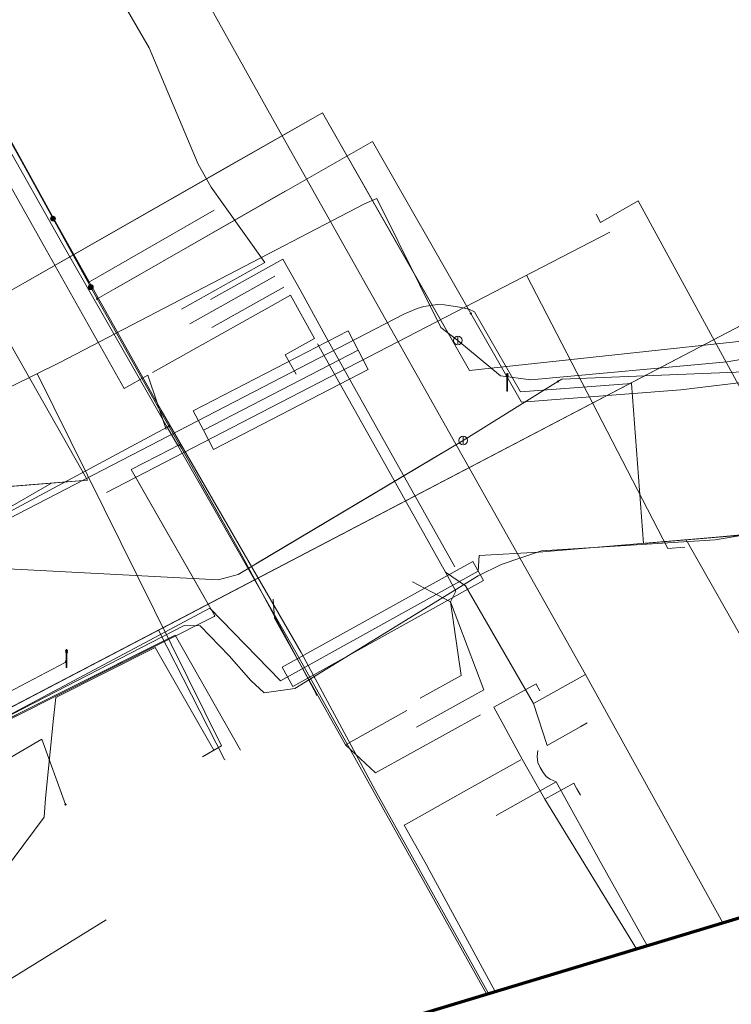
# Model space of a CAD drawing. Header units: metres. Extents: x 154975 to 155642, y 461260 to 461877.
# Tile 85 of 95: x 155551 to 155584, y 461385 to 461430. Entities that reach past the tile are written whole.
import ezdxf
from ezdxf.lldxf.tags import DXFTag

# ---------------------------------------------------------------- set-up
doc = ezdxf.new("R2010")
doc.units = ezdxf.units.M
for name, color, linetype, lineweight, true_color in [('B-WE-KL-DATA-G', 3, 'KL-DATA-SO', 18, 0x00ff00), ('B-WE-KL-DATA_DUCT-G', 3, 'Continuous', 18, 0x00ff00), ('B-WE-KL-DATA_HULPSTUK-S', 3, 'Continuous', 18, 0x00ff00), ('B-WE-KL-DATA_KABELBED-G', 3, 'Continuous', 18, 0x00ff00), ('B-WE-KL-DATA_MANTELBUIS-G', 3, 'Continuous', 18, 0x00ff00), ('B-WE-KL-ET_LS-G', 1, 'KL-LS-SO', 18, 0xff0000), ('B-WE-KL-ET_LS-S', 1, 'Continuous', 18, 0xff0000), ('B-WE-KL-ET_LS_KABELBED-G', 1, 'Continuous', 18, 0xff0000), ('B-WE-KL-ET_LS_MANTELBUIS-G', 1, 'Continuous', 18, 0xff0000), ('B-WE-KL-ET_MS-G', 1, 'KL-MS-SO', 18, 0xff0000), ('B-WE-KL-ET_MS_MANTELBUIS-G', 1, 'Continuous', 18, 0xff0000), ('B-WE-KL-GAS_LD-G', 30, 'KL-GAS_LD-SO', 18, 0xff7f00), ('B-WE-KL-GAS_LD_HULPSTUK-S', 30, 'Continuous', 18, 0xff7f00), ('B-WE-KL-GAS_LD_MANTELBUIS-G', 30, 'Continuous', 18, 0xff7f00), ('B-WE-KL-WATER-G', 5, 'KL-WATER-SO', 18, 0x0000ff), ('B-WE-KL-WATER_HULPSTUK-S', 5, 'Continuous', 18, 0x0000ff), ('B-WE-KL-WATER_MANTELBUIS-G', 5, 'Continuous', 18, 0x0000ff)]:
    doc.layers.add(name, color=color, linetype=linetype, lineweight=lineweight, true_color=true_color)
doc.layers.add('B-WE-OG-INFO-G', color=7, linetype='Continuous', lineweight=18)
doc.layers.add('B-WE-OG-INFO_ORIENTATIEPOLYGOON-GV', color=7, linetype='Continuous', lineweight=70)
doc.styles.add('NLCS-ISO', font='NLCS-ISO.ttf')
tags = doc.linetypes.add('KL-DATA-SO', pattern='A,4,-1,[101,NLCS.SHX,S=0.5,R=0,X=0,Y=0],-1,4,-1,["D",Standard,S=1,R=0,X=-0.25,Y=-0.5],-1.5', length=12.5).pattern_tags.tags
tags[18] = DXFTag(74, 10)
tags = doc.linetypes.add('KL-GAS_LD-SO', pattern='A,4,-1,[69,NLCS.SHX,S=0.5,R=0,X=0,Y=0],-1,4,-1,["L",Standard,S=1,R=0,X=0.25,Y=-0.5],-2', length=13).pattern_tags.tags
tags[18] = DXFTag(74, 10)
tags = doc.linetypes.add('KL-LS-SO', pattern='A,4,-1,[103,NLCS.SHX,S=0.75,R=0,X=0,Y=0],-1,4,-1,["L",Standard,S=1,R=0,X=0,Y=-0.5],-2', length=13).pattern_tags.tags
tags[18] = DXFTag(74, 10)
tags = doc.linetypes.add('KL-MS-SO', pattern='A,4,-1,[103,NLCS.SHX,S=0.75,R=0,X=0,Y=0],-1,4,-1,["M",Standard,S=1,R=0,X=0,Y=-0.5],-2', length=13).pattern_tags.tags
tags[18] = DXFTag(74, 10)
doc.linetypes.add('KL-WATER-SO', pattern='A,7,-0.5,[168,NLCS.SHX,S=0.75,R=0,X=0.75,Y=0],-2', length=9.5)

# ---------------------------------------------------------------- blocks, each defined once
blk = doc.blocks.new('SKL-WTB_HULP_AFSLUITER-SO')
at = {"color": 0, "linetype": 'ByBlock', "lineweight": 18}
blk.add_lwpolyline([(0, 0.8), (0, -0.8)], dxfattribs=at)
blk.add_circle((0, 0), 1, dxfattribs=at)
at = {"color": 0, "linetype": 'ByBlock', "lineweight": 18, "style": 'NLCS-ISO', "flags": 1}
for tag, p in [('TYPE', (1.5, 0)), ('OMSCHRIJVING', (1.5, -3)), ('LABEL', (1.5, -1.5))]:
    blk.add_attdef(tag, p, '', height=1, dxfattribs=at)
blk = doc.blocks.new('SKL-WTB_HULP_OVERIG-SO')
at = {"color": 0, "linetype": 'ByBlock', "lineweight": 18}
for points in [[(-0.14, 0.14), (0.14, -0.14)], [(0.14, 0.14), (-0.14, -0.14)]]:
    blk.add_lwpolyline(points, dxfattribs=at)
at = {"color": 0, "linetype": 'ByBlock', "lineweight": 18, "style": 'NLCS-ISO', "flags": 1}
for tag, p in [('TYPE', (1.5, 0)), ('OMSCHRIJVING', (1.5, -3)), ('LABEL', (1.5, -1.5))]:
    blk.add_attdef(tag, p, '', height=1, dxfattribs=at)
blk = doc.blocks.new('SKL-WTB_HULP_MOF-SO')
at = {"linetype": 'ByBlock', "lineweight": 18}
h = blk.add_hatch(color=0, dxfattribs=at)
h.dxf.hatch_style = 1
h.paths.add_polyline_path([(-0.5625, 0, 1), (0.5625, 0, 1)])
at = {"color": 0, "linetype": 'ByBlock', "lineweight": 18}
blk.add_circle((0, 0), 0.5625, dxfattribs=at)
at = {"color": 0, "linetype": 'ByBlock', "lineweight": 18, "style": 'NLCS-ISO', "flags": 1}
for tag, p in [('TYPE', (1.5, 0)), ('OMSCHRIJVING', (1.5, -3)), ('LABEL', (1.5, -1.5))]:
    blk.add_attdef(tag, p, '', height=1, dxfattribs=at)
blk = doc.blocks.new('SKL-ET_LS_MAST-SO')
for p, q in [((-0.05, 2.07), (0.05, 2.07)), ((-0.05, -2), (0.05, -2))]:
    blk.add_line(p, q)
for points in [[(-0.18, 1.76), (-0.22, 1.76), (-0.22, 1.84), (-0.18, 1.84), (-0.18, 1.79)], [(-0.18, 1.49), (-0.22, 1.49), (-0.22, 1.57), (-0.18, 1.57), (-0.18, 1.52)], [(-0.18, 1.79), (-0.05, 1.79)], [(-0.18, 1.76), (-0.05, 1.76)], [(-0.18, 1.52), (-0.05, 1.52)], [(-0.18, 1.49), (-0.05, 1.49)], [(-0.05, -2), (-0.05, 2.07)], [(0.05, -2), (0.05, 2.07)], [(0.18, 1.92), (0.05, 1.92)], [(0.18, 1.89), (0.05, 1.89)], [(0.18, 1.66), (0.05, 1.66)], [(0.18, 1.63), (0.05, 1.63)], [(0.18, 1.39), (0.05, 1.39)], [(0.18, 1.36), (0.05, 1.36)], [(0.18, 1.89), (0.22, 1.89), (0.22, 1.97), (0.18, 1.97), (0.18, 1.92)], [(0.18, 1.63), (0.22, 1.63), (0.22, 1.71), (0.18, 1.71), (0.18, 1.66)], [(0.18, 1.36), (0.22, 1.36), (0.22, 1.44), (0.18, 1.44), (0.18, 1.39)]]:
    blk.add_lwpolyline(points)

msp = doc.modelspace()

# ---------------------------------------------------------------- linework, layer by layer
at = {"layer": 'B-WE-KL-DATA-G', "ltscale": 0.2, "flags": 128}
for points in [[(155077.299, 461350.494), (155079.422, 461350.703), (155080.141, 461350.712), (155081.124, 461350.793), (155084.299, 461351.148), (155085.855, 461351.318), (155086.463, 461351.416), (155087.113, 461351.64), (155087.759, 461351.794), (155088.906, 461351.93), (155089.354, 461351.943), (155089.798, 461351.903), (155090.432, 461351.842), (155091.087, 461351.872), (155093.732, 461352.262), (155095.27, 461352.42), (155097.062, 461352.621), (155099.428, 461352.965), (155102.076, 461353.334), (155104.165, 461353.599), (155106.143, 461353.907), (155107.285, 461354.114), (155109.663, 461354.454), (155111.757, 461354.763), (155114.393, 461355.2), (155115.143, 461355.347), (155117.364, 461355.737), (155119.63, 461356.124), (155121.344, 461356.417), (155123.131, 461356.758), (155124.378, 461357.009), (155125.473, 461357.205), (155126.867, 461357.501), (155129.562, 461358.021), (155131.631, 461358.409), (155133.414, 461358.808), (155134.896, 461359.129), (155137.198, 461359.631), (155139.811, 461360.148), (155142.126, 461360.792), (155143.024, 461361.197), (155143.581, 461361.224), (155144.386, 461361.215), (155149.162, 461362.302), (155150.087, 461362.5), (155150.763, 461362.696), (155151.504, 461362.897), (155152.329, 461363.087), (155153.261, 461363.321), (155154.318, 461363.649), (155156.183, 461364.165), (155156.592, 461364.43), (155156.737, 461364.661), (155156.827, 461364.85), (155157.066, 461365.521), (155157.353, 461366.261), (155157.991, 461368.09), (155158.2, 461368.721), (155158.212, 461368.904), (155158.171, 461369.054), (155158.085, 461369.241), (155157.329, 461370.737), (155157.25, 461370.948), (155157.242, 461371.153), (155157.295, 461371.36), (155157.412, 461371.489), (155157.624, 461371.632), (155157.846, 461371.739), (155165.429, 461375.924), (155165.668, 461375.976), (155165.779, 461375.989), (155165.985, 461375.92), (155166.159, 461375.849), (155166.294, 461375.741), (155166.333, 461375.689), (155166.493, 461375.479), (155166.524, 461375.416), (155166.676, 461375.113), (155167.191, 461374.216), (155167.477, 461373.657), (155167.988, 461372.654), (155168.088, 461372.5), (155168.256, 461372.115), (155168.529, 461371.732), (155168.899, 461371.385), (155169.377, 461371.061), (155170.031, 461370.724), (155170.557, 461370.432), (155171.07, 461370.239), (155171.704, 461369.913), (155172.142, 461369.646), (155172.521, 461369.517), (155172.991, 461369.41), (155173.58, 461369.437), (155174.887, 461369.667), (155177.363, 461370.458), (155180.516, 461371.296), (155183.105, 461372.215), (155186.464, 461373.407), (155189.821, 461374.423), (155192.467, 461375.316), (155195.342, 461376.317), (155197.807, 461377.233), (155200.261, 461378.039), (155203.81, 461379.334), (155207.335, 461380.772), (155210.593, 461381.992), (155213.003, 461382.914), (155216.033, 461384.118), (155219.147, 461385.329), (155222.007, 461386.524), (155223.171, 461387.01), (155224.706, 461387.625), (155225.988, 461388.189), (155227.532, 461388.878), (155229.025, 461389.528), (155231.173, 461390.428), (155232.566, 461391.057), (155234.777, 461392.059), (155237.275, 461393.177), (155238.667, 461393.775), (155240.282, 461394.571), (155241.519, 461395.145), (155242.993, 461395.849), (155244.536, 461396.438), (155245.553, 461396.984), (155246.424, 461397.458), (155247.382, 461397.908), (155248.494, 461398.412), (155249.242, 461398.742), (155249.676, 461399.007), (155250.025, 461399.253), (155250.295, 461399.578), (155250.525, 461399.938), (155250.655, 461400.255), (155250.789, 461401.058), (155250.869, 461401.768), (155250.833, 461402.162), (155250.563, 461402.77), (155250.084, 461403.611), (155250.067, 461403.907), (155250.055, 461404.347), (155250.09, 461404.668), (155250.163, 461404.998), (155250.375, 461405.659), (155250.571, 461406.021), (155250.805, 461406.376), (155257.17, 461410.222), (155257.179, 461410.227), (155257.374, 461410.305), (155257.479, 461410.347), (155257.694, 461410.387), (155257.846, 461410.337), (155258.111, 461410.122), (155258.748, 461408.862), (155259.583, 461407.284), (155259.851, 461406.925), (155259.989, 461406.868), (155262.931, 461406.402), (155263.623, 461406.373), (155264.111, 461406.413), (155264.449, 461406.469), (155264.703, 461406.562), (155267.418, 461408.026), (155268.332, 461408.519), (155269.506, 461409.253), (155270.527, 461409.973), (155272.346, 461410.93), (155272.983, 461411.035), (155281.219, 461415.417), (155293.964, 461422.154), (155294.771, 461422.635), (155295.408, 461422.969), (155297.342, 461423.781), (155315.616, 461441.643), (155316.168, 461442.229), (155316.788, 461442.962), (155318.823, 461445.219), (155319.312, 461445.822), (155319.759, 461446.874), (155320.092, 461447.72), (155328.53, 461453.285), (155329.854, 461454.154), (155331.103, 461454.973), (155339.441, 461460.443), (155342.244, 461462.273), (155348.831, 461466.574), (155352.793, 461469.161), (155354.84, 461470.497), (155355.253, 461471.029), (155355.875, 461471.384), (155356.217, 461471.447), (155357.036, 461471.919), (155357.907, 461472.497), (155358.802, 461473.153), (155360.043, 461473.889), (155360.356, 461474.137), (155377.248, 461485.345), (155377.918, 461485.583), (155379.28, 461486.518), (155382.893, 461488.852), (155384.062, 461489.608), (155389.008, 461492.859), (155390.947, 461494.133), (155395.289, 461496.956), (155401.557, 461501.032), (155407.89, 461505.131), (155411.335, 461507.361), (155411.978, 461507.611), (155413.571, 461507.893), (155415.493, 461509.037), (155420.374, 461512.245), (155420.894, 461512.152), (155422.035, 461512.234), (155444.268, 461525.577), (155445.232, 461526.491), (155445.706, 461526.599), (155445.981, 461526.593), (155446.257, 461526.526), (155446.554, 461526.25), (155447.427, 461525.175), (155448.143, 461524.306), (155448.642, 461523.723), (155449.157, 461523.176), (155449.993, 461522.165), (155451.486, 461520.595), (155453.151, 461518.983), (155454.722, 461517.176), (155456.23, 461515.366), (155457.167, 461514.121), (155459.015, 461511.794), (155461.257, 461509.022), (155463.601, 461506.061), (155467.359, 461501.311), (155470.788, 461497.058), (155472.954, 461494.336), (155475.237, 461491.496), (155475.817, 461490.737), (155476.388, 461489.969), (155478.46, 461487.381), (155479.767, 461485.663), (155480.829, 461484.229), (155481.745, 461483.106), (155482.438, 461482.226), (155483.637, 461480.658), (155485.017, 461478.923), (155486.494, 461477.039), (155487.641, 461475.708), (155488.531, 461474.658), (155490.117, 461472.938), (155491.707, 461471.195), (155492.655, 461470.196), (155493.796, 461468.999), (155495.445, 461467.211), (155497.385, 461465.175), (155498.14, 461464.383), (155499.592, 461462.844), (155500.434, 461461.959), (155501.395, 461460.881), (155502.248, 461459.895), (155503.013, 461458.939), (155503.66, 461458.16), (155504.526, 461457.115), (155507.303, 461453.581), (155508.173, 461452.516), (155508.263, 461452.066), (155508.476, 461451.799), (155509.283, 461450.547), (155544.6, 461394.515), (155544.828, 461394.114), (155545.038, 461393.969), (155545.284, 461393.955), (155545.459, 461394.044), (155545.735, 461394.232), (155545.876, 461394.488), (155545.953, 461394.939), (155546.152, 461395.278), (155546.256, 461395.473), (155546.452, 461395.733), (155546.652, 461395.966), (155547.621, 461396.554), (155584.621, 461415.895), (155585.682, 461416.057), (155586.933, 461416.23), (155587.777, 461416.426), (155588.337, 461416.564), (155589.201, 461416.779), (155589.879, 461416.913), (155590.547, 461416.885), (155591.192, 461416.844), (155591.636, 461416.816), (155591.994, 461416.794), (155592.421, 461416.848), (155592.813, 461416.939), (155593.07, 461417.002), (155594.641, 461417.812), (155595.924, 461418.432), (155596.074, 461418.377), (155596.277, 461418.198), (155596.475, 461417.918), (155596.638, 461417.611), (155600.008, 461411.858), (155600.311, 461411.8), (155600.608, 461411.857), (155600.983, 461411.992), (155602.369, 461412.782), (155604.026, 461413.744), (155604.827, 461414.171), (155606.114, 461414.954), (155608.155, 461416.099), (155614.895, 461419.934), (155621.706, 461423.799), (155622.876, 461424.385), (155625.881, 461426.142), (155631.474, 461429.345)], [(155480.713, 461486.077), (155480.232, 461485.72), (155482.564, 461482.74), (155486.749, 461477.43), (155486.8, 461477.471), (155495.58, 461466.549), (155508.632, 461450.133), (155508.442, 461449.981), (155510.699, 461447.212), (155517.3, 461436.839), (155535.55, 461407.112), (155535.773, 461407.13), (155539.33, 461400.268), (155542.358, 461393.519), (155558.309, 461401.509), (155561.307, 461396.24)], [(155508.173, 461452.516), (155508.263, 461452.066), (155508.476, 461451.799), (155509.283, 461450.547), (155544.6, 461394.515), (155544.828, 461394.114), (155545.038, 461393.969), (155545.284, 461393.955), (155545.459, 461394.044), (155545.735, 461394.232), (155545.876, 461394.488), (155545.953, 461394.939), (155546.152, 461395.278), (155546.256, 461395.473), (155546.452, 461395.733), (155546.652, 461395.966), (155547.621, 461396.554), (155557.551, 461401.745), (155560.571, 461395.82)], [(155577.118, 461399.703), (155562.843, 461425.058), (155549.691, 461448.594)], [(155620.296, 461422.979), (155602.256, 461412.729), (155596.038, 461409.179), (155591.264, 461407.245), (155583.069, 461405.886), (155575.101, 461405.376), (155573.258, 461404.744), (155572.206, 461404.234), (155563.79, 461399.069), (155562.392, 461398.864), (155561.778, 461399.44), (155560.78, 461400.564), (155559.454, 461401.946), (155558.727, 461401.953), (155545.928, 461395.375), (155545.574, 461394.608), (155548.385, 461387.566), (155548.612, 461386.837), (155548.758, 461386.286), (155548.135, 461384.563), (155545.639, 461383.168), (155545.104, 461382.118), (155545.692, 461379.276), (155546.256, 461377.119)], [(155619.77, 461422.792), (155603.536, 461413.478), (155600.853, 461411.857), (155595.905, 461408.829), (155594.382, 461408.089), (155593.383, 461407.675), (155592.439, 461407.363), (155591.072, 461406.991), (155590.034, 461406.784), (155588.889, 461406.614), (155584.759, 461406.149), (155582.936, 461405.982), (155574.979, 461405.317), (155572.253, 461405.167), (155572.203, 461404.446), (155563.135, 461399.421), (155559.9, 461402.743), (155545.556, 461395.113), (155544.571, 461394.657), (155547.502, 461388.308), (155547.996, 461387.637)], [(155574.734, 461398.381), (155577.118, 461399.703)], [(155577.118, 461399.703), (155583.421, 461388.334)], [(155560.6, 461395.8), (155560.571, 461395.82)]]:
    msp.add_lwpolyline(points, dxfattribs=at)
at = {"layer": 'B-WE-KL-DATA_DUCT-G', "ltscale": 0.2, "flags": 128}
for points in [[(155631.689, 461428.865), (155627.586, 461426.751), (155617.732, 461419.757), (155606.602, 461415.201), (155599.169, 461410.77), (155597.362, 461409.685), (155593.316, 461416.72), (155590.231, 461415.63), (155571.797, 461413.639), (155565.063, 461425.453), (155549.688, 461416.689), (155554.293, 461408.609), (155537.285, 461407.251)], [(155631.689, 461428.865), (155627.586, 461426.751), (155617.732, 461419.757), (155606.602, 461415.201), (155599.169, 461410.77), (155597.362, 461409.685), (155593.316, 461416.72), (155590.231, 461415.63), (155571.797, 461413.639), (155565.063, 461425.453), (155549.688, 461416.689), (155554.293, 461408.609), (155537.285, 461407.251)], [(155631.689, 461428.865), (155627.586, 461426.751), (155617.732, 461419.757), (155606.602, 461415.201), (155599.169, 461410.77), (155597.362, 461409.685), (155593.316, 461416.72), (155590.231, 461415.63), (155571.797, 461413.639), (155565.063, 461425.453), (155549.688, 461416.689), (155554.293, 461408.609), (155537.285, 461407.251)], [(155631.689, 461428.865), (155627.586, 461426.751), (155617.732, 461419.757), (155606.602, 461415.201), (155599.169, 461410.77), (155597.362, 461409.685), (155593.316, 461416.72), (155590.231, 461415.63), (155571.797, 461413.639), (155565.063, 461425.453), (155549.688, 461416.689), (155554.293, 461408.609), (155537.285, 461407.251)], [(155631.689, 461428.865), (155627.586, 461426.751), (155617.732, 461419.757), (155606.602, 461415.201), (155599.169, 461410.77), (155597.362, 461409.685), (155593.316, 461416.72), (155590.231, 461415.63), (155571.797, 461413.639), (155565.063, 461425.453), (155549.688, 461416.689), (155554.293, 461408.609), (155537.285, 461407.251)], [(155631.689, 461428.865), (155627.586, 461426.751), (155617.732, 461419.757), (155606.602, 461415.201), (155599.169, 461410.77), (155597.362, 461409.685), (155593.316, 461416.72), (155590.231, 461415.63), (155571.797, 461413.639), (155565.063, 461425.453), (155549.688, 461416.689), (155554.293, 461408.609), (155537.285, 461407.251)], [(155631.689, 461428.865), (155627.586, 461426.751), (155617.732, 461419.757), (155606.602, 461415.201), (155599.169, 461410.77), (155597.362, 461409.685), (155593.316, 461416.72), (155590.231, 461415.63), (155571.797, 461413.639), (155565.063, 461425.453), (155549.688, 461416.689), (155554.293, 461408.609), (155537.285, 461407.251)], [(155631.689, 461428.865), (155627.586, 461426.751), (155617.732, 461419.757), (155606.602, 461415.201), (155599.169, 461410.77), (155597.362, 461409.685), (155593.316, 461416.72), (155590.231, 461415.63), (155571.797, 461413.639), (155565.063, 461425.453), (155549.688, 461416.689), (155554.293, 461408.609), (155537.285, 461407.251)], [(155631.689, 461428.865), (155627.586, 461426.751), (155617.732, 461419.757), (155606.602, 461415.201), (155599.169, 461410.77), (155597.362, 461409.685), (155593.316, 461416.72), (155590.231, 461415.63), (155571.797, 461413.639), (155565.063, 461425.453), (155549.688, 461416.689), (155554.293, 461408.609), (155537.285, 461407.251)], [(155631.689, 461428.865), (155627.586, 461426.751), (155617.732, 461419.757), (155606.602, 461415.201), (155599.169, 461410.77), (155597.362, 461409.685), (155593.316, 461416.72), (155590.231, 461415.63), (155571.797, 461413.639), (155565.063, 461425.453), (155549.688, 461416.689), (155554.293, 461408.609), (155537.285, 461407.251)], [(155631.689, 461428.865), (155627.586, 461426.751), (155617.732, 461419.757), (155606.602, 461415.201), (155599.169, 461410.77), (155597.362, 461409.685), (155593.316, 461416.72), (155590.231, 461415.63), (155571.797, 461413.639), (155565.063, 461425.453), (155549.688, 461416.689), (155554.293, 461408.609), (155537.285, 461407.251)], [(155631.689, 461428.865), (155627.586, 461426.751), (155617.732, 461419.757), (155606.602, 461415.201), (155599.169, 461410.77), (155597.362, 461409.685), (155593.316, 461416.72), (155590.231, 461415.63), (155571.797, 461413.639), (155565.063, 461425.453), (155549.688, 461416.689), (155554.293, 461408.609), (155552.64, 461408.477), (155550.242, 461407.104), (155549.459, 461407.031)], [(155631.572, 461429.126), (155627.586, 461426.751), (155617.618, 461421.854), (155606.424, 461415.637), (155606.602, 461415.201), (155599.169, 461410.77), (155597.362, 461409.685), (155593.316, 461416.72), (155590.231, 461415.63), (155571.797, 461413.639), (155568.4, 461419.599)], [(155568.4, 461419.599), (155565.063, 461425.453), (155549.688, 461416.689), (155554.293, 461408.609), (155537.285, 461407.251)]]:
    msp.add_lwpolyline(points, dxfattribs=at)
at = {"layer": 'B-WE-KL-DATA_KABELBED-G', "ltscale": 0.2, "flags": 128}
for points in [[(155572.582, 461385.076), (155563.91, 461400.619), (155562.303, 461403.431), (155558.434, 461410.199), (155557.95, 461411.047), (155553.18, 461419.391), (155547.508, 461429.403), (155543.419, 461436.924), (155542.626, 461438.384), (155538.164, 461446.26), (155535.241, 461451.593), (155532.474, 461456.753), (155529.584, 461462.143), (155525.387, 461469.613), (155515.167, 461487.865), (155508.378, 461499.963)], [(155577.118, 461399.703), (155562.843, 461425.058), (155549.691, 461448.594)], [(155554.738, 461416.921), (155554.738, 461416.921), (155550.074, 461425.378), (155547.793, 461429.458)], [(155571.867, 461416.251), (155574.191, 461412.189), (155581.492, 461412.758), (155584.267, 461413.096), (155587.003, 461413.671), (155589.679, 461414.481), (155590.317, 461414.705), (155591.109, 461415.01), (155591.881, 461415.362), (155592.63, 461415.761), (155593.344, 461416.17), (155616.188, 461429.242)], [(155568.4, 461419.599), (155565.063, 461425.453), (155560.195, 461422.679)], [(155554.737, 461416.921), (155554.738, 461416.921), (155567.356, 461424.138), (155571.867, 461416.251)], [(155560.195, 461422.679), (155551.342, 461417.632)], [(155555.548, 461417.385), (155563.36, 461421.853)], [(155593.815, 461415.853), (155593.316, 461416.72), (155590.231, 461415.63), (155571.797, 461413.639), (155568.4, 461419.599)], [(155551.342, 461417.632), (155549.688, 461416.689), (155554.293, 461408.609), (155552.64, 461408.477)], [(155554.738, 461416.921), (155558.027, 461411.088)], [(155540.821, 461401.745), (155541.897, 461402.336), (155549.82, 461406.69), (155557.95, 461411.047), (155558.027, 461411.088)], [(155558.027, 461411.088), (155558.507, 461410.237)], [(155558.507, 461410.237), (155558.434, 461410.199), (155558.077, 461410.016), (155556.294, 461409.097), (155560.132, 461402.392), (155560.094, 461402.373), (155546.175, 461395.371), (155545.031, 461394.795), (155545.031, 461394.795)], [(155558.507, 461410.237), (155558.595, 461410.082), (155561.413, 461405.085), (155562.303, 461403.431), (155564.797, 461398.794)], [(155552.64, 461408.477), (155545.423, 461407.9)], [(155549.459, 461407.031), (155550.242, 461407.104), (155552.64, 461408.477)], [(155556.458, 461408.811), (155559.687, 461403.17)], [(155559.43, 461408.592), (155561.398, 461405.11)], [(155539.193, 461404.583), (155540.997, 461403.803), (155541.897, 461402.336), (155546.175, 461395.371), (155547.145, 461393.792), (155552.201, 461396.748), (155553.286, 461393.75)], [(155548.664, 461396.678), (155558.309, 461401.509), (155561.307, 461396.24)], [(155574.734, 461398.381), (155577.118, 461399.703)], [(155577.118, 461399.703), (155583.421, 461388.334)]]:
    msp.add_lwpolyline(points, dxfattribs=at)
at = {"layer": 'B-WE-KL-DATA_MANTELBUIS-G', "ltscale": 0.2, "flags": 128}
for points in [[(155560.195, 461422.679), (155551.342, 461417.632)], [(155555.548, 461417.385), (155563.36, 461421.853)], [(155547.622, 461396.555), (155584.621, 461415.895)], [(155556.458, 461408.811), (155559.687, 461403.17)], [(155556.458, 461408.811), (155559.687, 461403.17)], [(155559.43, 461408.592), (155561.398, 461405.11)]]:
    msp.add_lwpolyline(points, dxfattribs=at)
at = {"layer": 'B-WE-KL-ET_LS-G', "ltscale": 0.2, "flags": 128}
for points in [[(155560.53, 461421.245), (155559.959, 461422.037), (155559.365, 461423.097), (155557.115, 461428.426), (155553.051, 461435.441), (155546.475, 461446.793)], [(155560.53, 461421.245), (155559.959, 461422.037), (155559.365, 461423.097), (155557.115, 461428.426), (155553.051, 461435.441), (155546.475, 461446.793)], [(155560.53, 461421.245), (155559.959, 461422.037), (155559.365, 461423.097), (155557.115, 461428.426), (155553.051, 461435.441), (155546.475, 461446.793)], [(155560.53, 461421.245), (155559.959, 461422.037), (155559.365, 461423.097), (155557.115, 461428.426), (155553.051, 461435.441), (155546.475, 461446.793)], [(155554.88, 461417.99), (155554.348, 461417.696), (155552.727, 461420.62), (155550.49, 461424.702), (155548.582, 461427.996), (155544.436, 461435.372), (155540.102, 461443.223)], [(155546.123, 461407.441), (155550.698, 461406.862), (155568.8, 461416.226), (155569.402, 461416.486), (155569.704, 461416.567), (155570.332, 461416.662), (155570.659, 461416.65), (155571.346, 461416.544), (155571.77, 461416.453), (155572.037, 461416.325), (155574.145, 461412.665), (155579.229, 461413.05), (155579.786, 461405.712), (155584.86, 461406.14), (155587.031, 461406.359), (155589.18, 461406.742), (155591.294, 461407.286), (155593.36, 461407.988), (155595.367, 461408.843), (155617.624, 461421.754), (155631.426, 461429.451)], [(155557.059, 461413.422), (155555.97, 461412.812), (155552.391, 461419.177), (155547.328, 461428.182), (155549.157, 461429.21)], [(155562.421, 461418.591), (155560.53, 461421.245)], [(155562.421, 461418.591), (155560.53, 461421.245)], [(155562.421, 461418.591), (155560.53, 461421.245)], [(155562.421, 461418.591), (155560.53, 461421.245)], [(155562.421, 461418.591), (155560.53, 461421.245)], [(155577.613, 461420.798), (155577.809, 461420.417), (155579.542, 461421.415), (155585.322, 461410.792), (155591.627, 461407.61), (155598.422, 461410.846), (155598.952, 461410.946), (155598.962, 461410.929)], [(155554.88, 461417.99), (155560.094, 461420.995)], [(155554.88, 461417.99), (155560.094, 461420.995)], [(155578.238, 461419.984), (155555.157, 461408.042)], [(155562.421, 461418.591), (155558.606, 461416.455)], [(155562.421, 461418.591), (155558.606, 461416.455)], [(155564.036, 461417.33), (155563.244, 461418.745), (155559.936, 461416.893)], [(155562.873, 461417.958), (155558.983, 461415.78)], [(155574.419, 461418.008), (155580.9, 461405.483), (155581.681, 461405.539)], [(155563.288, 461417.46), (155559.993, 461415.613)], [(155563.601, 461417.086), (155562.512, 461416.476)], [(155563.601, 461417.086), (155562.512, 461416.476)], [(155563.601, 461417.086), (155562.512, 461416.476)], [(155563.601, 461417.086), (155562.512, 461416.476)], [(155564.698, 461415.108), (155563.601, 461417.086)], [(155564.698, 461415.108), (155563.601, 461417.086)], [(155564.698, 461415.108), (155563.601, 461417.086)], [(155564.698, 461415.108), (155563.601, 461417.086)], [(155564.698, 461415.108), (155563.601, 461417.086)], [(155564.698, 461415.108), (155563.601, 461417.086)], [(155564.698, 461415.108), (155563.601, 461417.086)], [(155564.698, 461415.108), (155563.601, 461417.086)], [(155564.698, 461415.108), (155563.601, 461417.086)], [(155564.698, 461415.108), (155563.601, 461417.086)], [(155564.698, 461415.108), (155563.601, 461417.086)], [(155564.698, 461415.108), (155563.601, 461417.086)], [(155565.269, 461415.109), (155564.036, 461417.33)], [(155565.269, 461415.109), (155564.036, 461417.33)], [(155557.278, 461413.545), (155562.512, 461416.476)], [(155557.278, 461413.545), (155562.512, 461416.476)], [(155557.278, 461413.545), (155562.512, 461416.476)], [(155557.278, 461413.545), (155562.512, 461416.476)], [(155557.278, 461413.545), (155562.512, 461416.476)], [(155557.278, 461413.545), (155562.512, 461416.476)], [(155557.278, 461413.545), (155562.512, 461416.476)], [(155557.278, 461413.545), (155562.512, 461416.476)], [(155564.698, 461415.108), (155563.36, 461414.359), (155563.858, 461413.469)], [(155564.698, 461415.108), (155563.36, 461414.359), (155563.858, 461413.469)], [(155564.698, 461415.108), (155563.36, 461414.359), (155563.858, 461413.469)], [(155564.698, 461415.108), (155563.36, 461414.359), (155563.858, 461413.469)], [(155564.698, 461415.108), (155563.36, 461414.359), (155563.858, 461413.469)], [(155564.698, 461415.108), (155563.36, 461414.359), (155563.858, 461413.469)], [(155564.698, 461415.108), (155563.36, 461414.359), (155563.858, 461413.469)], [(155564.698, 461415.108), (155563.36, 461414.359), (155563.858, 461413.469)], [(155564.698, 461415.108), (155563.36, 461414.359), (155563.858, 461413.469)], [(155564.833, 461414.865), (155567.766, 461409.631), (155570.698, 461404.396)], [(155564.833, 461414.865), (155567.766, 461409.631), (155570.698, 461404.396)], [(155564.833, 461414.865), (155567.766, 461409.631), (155570.698, 461404.396)], [(155564.833, 461414.865), (155567.766, 461409.631), (155570.698, 461404.396)], [(155564.833, 461414.865), (155567.766, 461409.631), (155570.698, 461404.396)], [(155564.833, 461414.865), (155567.766, 461409.631), (155570.698, 461404.396)], [(155564.833, 461414.865), (155567.766, 461409.631), (155570.698, 461404.396)], [(155564.833, 461414.865), (155567.766, 461409.631), (155570.698, 461404.396)], [(155564.833, 461414.865), (155567.766, 461409.631), (155570.698, 461404.396)], [(155564.833, 461414.865), (155567.766, 461409.631), (155570.698, 461404.396)], [(155564.833, 461414.865), (155567.766, 461409.631), (155570.698, 461404.396)], [(155564.833, 461414.865), (155567.766, 461409.631), (155570.698, 461404.396)], [(155564.833, 461414.865), (155567.766, 461409.631), (155570.698, 461404.396)], [(155564.833, 461414.865), (155567.766, 461409.631), (155570.698, 461404.396)], [(155564.833, 461414.865), (155567.766, 461409.631), (155570.698, 461404.396)], [(155564.833, 461414.865), (155567.766, 461409.631), (155570.698, 461404.396)], [(155564.833, 461414.865), (155567.766, 461409.631), (155570.698, 461404.396)], [(155564.833, 461414.865), (155567.766, 461409.631), (155570.698, 461404.396)], [(155564.833, 461414.865), (155567.766, 461409.631), (155570.698, 461404.396)], [(155564.833, 461414.865), (155567.766, 461409.631), (155570.698, 461404.396)], [(155564.833, 461414.865), (155567.766, 461409.631), (155570.698, 461404.396)], [(155564.833, 461414.865), (155567.766, 461409.631), (155570.698, 461404.396)], [(155564.833, 461414.865), (155567.766, 461409.631), (155570.698, 461404.396)], [(155564.833, 461414.865), (155567.766, 461409.631), (155570.698, 461404.396)], [(155564.833, 461414.865), (155567.766, 461409.631), (155570.698, 461404.396)], [(155564.833, 461414.865), (155567.766, 461409.631), (155570.698, 461404.396)], [(155564.833, 461414.865), (155567.766, 461409.631), (155570.698, 461404.396)], [(155564.833, 461414.865), (155567.766, 461409.631), (155570.698, 461404.396)], [(155564.833, 461414.865), (155567.766, 461409.631), (155570.698, 461404.396)], [(155564.833, 461414.865), (155567.766, 461409.631), (155570.698, 461404.396)], [(155564.833, 461414.865), (155567.766, 461409.631), (155570.698, 461404.396)], [(155564.833, 461414.865), (155567.766, 461409.631), (155570.698, 461404.396)], [(155564.833, 461414.865), (155567.766, 461409.631), (155570.698, 461404.396)], [(155564.833, 461414.865), (155567.766, 461409.631), (155570.698, 461404.396)], [(155564.833, 461414.865), (155567.766, 461409.631), (155570.698, 461404.396)], [(155564.833, 461414.865), (155567.766, 461409.631), (155570.698, 461404.396)], [(155564.833, 461414.865), (155567.766, 461409.631), (155570.698, 461404.396)], [(155564.833, 461414.865), (155567.766, 461409.631), (155570.698, 461404.396)], [(155564.833, 461414.865), (155567.766, 461409.631), (155570.698, 461404.396)], [(155564.833, 461414.865), (155567.766, 461409.631), (155570.698, 461404.396)], [(155564.833, 461414.865), (155567.766, 461409.631), (155570.698, 461404.396)], [(155564.833, 461414.865), (155567.766, 461409.631), (155570.698, 461404.396)], [(155571.133, 461404.641), (155568.201, 461409.874), (155565.269, 461415.109)], [(155571.133, 461404.641), (155568.201, 461409.874), (155565.269, 461415.109)], [(155571.133, 461404.641), (155568.201, 461409.874), (155565.269, 461415.109)], [(155571.133, 461404.641), (155568.201, 461409.874), (155565.269, 461415.109)], [(155557.059, 461413.422), (155557.893, 461410.942)], [(155557.059, 461413.422), (155557.893, 461410.942)], [(155557.059, 461413.422), (155557.893, 461410.942)], [(155590.489, 461390.467), (155581.743, 461405.877)], [(155570.926, 461403.034), (155571.182, 461403.523), (155570.698, 461404.396)], [(155570.926, 461403.034), (155571.182, 461403.523), (155570.698, 461404.396)], [(155570.926, 461403.034), (155571.182, 461403.523), (155570.698, 461404.396)], [(155570.926, 461403.034), (155571.182, 461403.523), (155570.698, 461404.396)], [(155570.926, 461403.034), (155571.182, 461403.523), (155570.698, 461404.396)], [(155570.926, 461403.034), (155571.182, 461403.523), (155570.698, 461404.396)], [(155570.926, 461403.034), (155571.182, 461403.523), (155570.698, 461404.396)], [(155570.926, 461403.034), (155571.182, 461403.523), (155570.698, 461404.396)], [(155570.698, 461404.396), (155571.624, 461403.77)], [(155570.926, 461403.034), (155571.182, 461403.523), (155570.698, 461404.396)], [(155570.926, 461403.034), (155571.182, 461403.523), (155570.698, 461404.396)], [(155570.926, 461403.034), (155571.182, 461403.523), (155570.698, 461404.396)], [(155570.926, 461403.034), (155571.182, 461403.523), (155570.698, 461404.396)], [(155570.926, 461403.034), (155571.182, 461403.523), (155570.698, 461404.396)], [(155570.926, 461403.034), (155571.182, 461403.523), (155570.698, 461404.396)], [(155570.926, 461403.034), (155571.182, 461403.523), (155570.698, 461404.396)], [(155570.926, 461403.034), (155571.182, 461403.523), (155570.698, 461404.396)], [(155570.926, 461403.034), (155571.182, 461403.523), (155570.698, 461404.396)], [(155570.926, 461403.034), (155571.182, 461403.523), (155570.698, 461404.396)], [(155570.926, 461403.034), (155571.182, 461403.523), (155570.698, 461404.396)], [(155570.926, 461403.034), (155571.182, 461403.523), (155570.698, 461404.396)], [(155570.926, 461403.034), (155569.191, 461403.95)], [(155570.926, 461403.034), (155569.191, 461403.95)], [(155570.926, 461403.034), (155569.191, 461403.95)], [(155574.734, 461398.381), (155571.624, 461403.77)], [(155574.734, 461398.381), (155571.624, 461403.77)], [(155574.734, 461398.381), (155571.624, 461403.77)], [(155566.113, 461396.491), (155564.453, 461399.45), (155562.87, 461402.283), (155562.798, 461403.159)], [(155566.113, 461396.491), (155564.453, 461399.45), (155562.87, 461402.283), (155562.798, 461403.159)], [(155566.113, 461396.491), (155564.453, 461399.45), (155562.87, 461402.283), (155562.798, 461403.159)], [(155566.113, 461396.491), (155564.453, 461399.45), (155562.87, 461402.283), (155562.798, 461403.159)], [(155566.113, 461396.491), (155564.453, 461399.45), (155562.87, 461402.283), (155562.798, 461403.159)], [(155566.113, 461396.491), (155564.453, 461399.45), (155562.87, 461402.283), (155562.798, 461403.159)], [(155566.113, 461396.491), (155564.453, 461399.45), (155562.87, 461402.283), (155562.798, 461403.159)], [(155566.113, 461396.491), (155564.453, 461399.45), (155562.87, 461402.283), (155562.798, 461403.159)], [(155566.113, 461396.491), (155564.453, 461399.45), (155562.87, 461402.283), (155562.798, 461403.159)], [(155570.926, 461403.034), (155571.416, 461399.657), (155569.538, 461398.62)], [(155572.469, 461399.006), (155570.926, 461403.034)], [(155572.469, 461399.006), (155570.926, 461403.034)], [(155572.469, 461399.006), (155570.926, 461403.034)], [(155572.469, 461399.006), (155570.926, 461403.034)], [(155572.469, 461399.006), (155570.926, 461403.034)], [(155572.469, 461399.006), (155570.926, 461403.034)], [(155572.469, 461399.006), (155570.926, 461403.034)], [(155572.469, 461399.006), (155570.926, 461403.034)], [(155572.469, 461399.006), (155570.926, 461403.034)], [(155572.469, 461399.006), (155570.926, 461403.034)], [(155572.469, 461399.006), (155570.926, 461403.034)], [(155572.469, 461399.006), (155570.926, 461403.034)], [(155572.469, 461399.006), (155570.926, 461403.034)], [(155572.469, 461399.006), (155570.926, 461403.034)], [(155572.469, 461399.006), (155570.926, 461403.034)], [(155572.469, 461399.006), (155570.926, 461403.034)], [(155572.469, 461399.006), (155570.926, 461403.034)], [(155572.469, 461399.006), (155570.926, 461403.034)], [(155572.469, 461399.006), (155570.926, 461403.034)], [(155572.469, 461399.006), (155570.926, 461403.034)], [(155572.469, 461399.006), (155570.926, 461403.034)], [(155572.469, 461399.006), (155570.926, 461403.034)], [(155572.469, 461399.006), (155570.926, 461403.034)], [(155572.469, 461399.006), (155570.926, 461403.034)], [(155559.559, 461395.937), (155560.08, 461396.234), (155557.396, 461400.94), (155552.835, 461398.658), (155552.737, 461397.694)], [(155553.328, 461400.436), (155553.271, 461400.259), (155549.475, 461398.277), (155544.802, 461395.768), (155545.277, 461393.587), (155540.801, 461391.636)], [(155572.469, 461399.006), (155569.368, 461397.29)], [(155575.03, 461398.966), (155574.868, 461399.259), (155574.855, 461399.282), (155572.915, 461398.205)], [(155575.03, 461398.966), (155574.868, 461399.259), (155574.855, 461399.282), (155572.915, 461398.205)], [(155575.03, 461398.966), (155574.868, 461399.259), (155574.855, 461399.282), (155572.915, 461398.205)], [(155575.03, 461398.966), (155574.868, 461399.259), (155574.855, 461399.282), (155572.915, 461398.205)], [(155575.03, 461398.966), (155574.868, 461399.259), (155574.855, 461399.282), (155572.915, 461398.205)], [(155575.03, 461398.966), (155574.868, 461399.259), (155574.855, 461399.282), (155572.915, 461398.205)], [(155575.03, 461398.966), (155574.868, 461399.259), (155574.855, 461399.282), (155572.915, 461398.205)], [(155575.03, 461398.966), (155574.868, 461399.259), (155574.855, 461399.282), (155572.915, 461398.205)], [(155575.03, 461398.966), (155574.868, 461399.259), (155574.855, 461399.282), (155572.915, 461398.205)], [(155575.03, 461398.966), (155574.868, 461399.259), (155574.855, 461399.282), (155572.915, 461398.205)], [(155575.03, 461398.966), (155574.868, 461399.259), (155574.855, 461399.282), (155572.915, 461398.205)], [(155575.03, 461398.966), (155574.868, 461399.259), (155574.855, 461399.282), (155572.915, 461398.205)], [(155575.03, 461398.966), (155574.868, 461399.259), (155574.855, 461399.282), (155572.915, 461398.205)], [(155575.03, 461398.966), (155574.868, 461399.259), (155574.855, 461399.282), (155572.915, 461398.205)], [(155575.03, 461398.966), (155574.868, 461399.259), (155574.855, 461399.282), (155572.915, 461398.205)], [(155575.03, 461398.966), (155574.868, 461399.259), (155574.855, 461399.282), (155572.915, 461398.205)], [(155575.03, 461398.966), (155574.868, 461399.259), (155574.855, 461399.282), (155572.915, 461398.205)], [(155575.03, 461398.966), (155574.868, 461399.259), (155574.855, 461399.282), (155572.915, 461398.205)], [(155575.03, 461398.966), (155574.868, 461399.259), (155574.855, 461399.282), (155572.915, 461398.205)], [(155575.03, 461398.966), (155574.868, 461399.259), (155574.855, 461399.282), (155572.915, 461398.205)], [(155575.03, 461398.966), (155574.868, 461399.259), (155574.855, 461399.282), (155572.915, 461398.205)], [(155575.03, 461398.966), (155574.868, 461399.259), (155574.855, 461399.282), (155572.915, 461398.205)], [(155575.03, 461398.966), (155574.868, 461399.259), (155574.855, 461399.282), (155572.915, 461398.205)], [(155575.03, 461398.966), (155574.868, 461399.259), (155574.855, 461399.282), (155572.915, 461398.205)], [(155575.03, 461398.966), (155574.868, 461399.259), (155574.855, 461399.282), (155572.915, 461398.205)], [(155575.03, 461398.966), (155574.868, 461399.259), (155574.855, 461399.282), (155572.915, 461398.205)], [(155575.03, 461398.966), (155574.868, 461399.259), (155574.855, 461399.282), (155572.915, 461398.205)], [(155575.03, 461398.966), (155574.868, 461399.259), (155574.855, 461399.282), (155572.915, 461398.205)], [(155575.03, 461398.966), (155574.868, 461399.259), (155574.855, 461399.282), (155572.915, 461398.205)], [(155575.03, 461398.966), (155574.868, 461399.259), (155574.855, 461399.282), (155572.915, 461398.205)], [(155575.03, 461398.966), (155574.868, 461399.259), (155574.855, 461399.282), (155572.915, 461398.205)], [(155574.222, 461395.834), (155572.915, 461398.205)], [(155574.222, 461395.834), (155572.915, 461398.205)], [(155574.222, 461395.834), (155572.915, 461398.205)], [(155574.222, 461395.834), (155572.915, 461398.205)], [(155574.222, 461395.834), (155572.915, 461398.205)], [(155574.222, 461395.834), (155572.915, 461398.205)], [(155574.222, 461395.834), (155572.915, 461398.205)], [(155574.222, 461395.834), (155572.915, 461398.205)], [(155574.222, 461395.834), (155572.915, 461398.205)], [(155574.222, 461395.834), (155572.915, 461398.205)], [(155574.222, 461395.834), (155572.915, 461398.205)], [(155574.222, 461395.834), (155572.915, 461398.205)], [(155574.222, 461395.834), (155572.915, 461398.205)], [(155574.222, 461395.834), (155572.915, 461398.205)], [(155574.222, 461395.834), (155572.915, 461398.205)], [(155574.222, 461395.834), (155572.915, 461398.205)], [(155574.222, 461395.834), (155572.915, 461398.205)], [(155575.363, 461396.461), (155574.734, 461398.381)], [(155575.363, 461396.461), (155574.734, 461398.381)], [(155575.363, 461396.461), (155574.734, 461398.381)], [(155552.737, 461397.694), (155552.367, 461394.043), (155552.311, 461393.176), (155549.051, 461388.815), (155548.477, 461385.38), (155548.425, 461383.048), (155546.673, 461377.245)], [(155568.938, 461398.055), (155566.113, 461396.491)], [(155568.938, 461398.055), (155566.113, 461396.491)], [(155567.494, 461395.198), (155572.309, 461397.855)], [(155567.494, 461395.198), (155572.309, 461397.855)], [(155567.494, 461395.198), (155572.309, 461397.855)], [(155567.494, 461395.198), (155572.309, 461397.855)], [(155567.494, 461395.198), (155572.309, 461397.855)], [(155567.494, 461395.198), (155572.309, 461397.855)], [(155567.494, 461395.198), (155572.309, 461397.855)], [(155567.494, 461395.198), (155572.309, 461397.855)], [(155567.494, 461395.198), (155572.309, 461397.855)], [(155567.494, 461395.198), (155572.309, 461397.855)], [(155567.494, 461395.198), (155572.309, 461397.855)], [(155567.494, 461395.198), (155572.309, 461397.855)], [(155567.494, 461395.198), (155572.309, 461397.855)], [(155567.494, 461395.198), (155572.309, 461397.855)], [(155567.494, 461395.198), (155572.309, 461397.855)], [(155567.494, 461395.198), (155572.309, 461397.855)], [(155567.494, 461395.198), (155572.309, 461397.855)], [(155567.494, 461395.198), (155572.309, 461397.855)], [(155567.494, 461395.198), (155572.309, 461397.855)], [(155567.494, 461395.198), (155572.309, 461397.855)], [(155567.494, 461395.198), (155572.309, 461397.855)], [(155567.494, 461395.198), (155572.309, 461397.855)], [(155575.363, 461396.461), (155576.908, 461397.326), (155577.201, 461397.488)], [(155575.363, 461396.461), (155576.908, 461397.326), (155577.201, 461397.488)], [(155567.494, 461395.198), (155566.113, 461396.491)], [(155567.494, 461395.198), (155566.113, 461396.491)], [(155567.494, 461395.198), (155566.113, 461396.491)], [(155567.494, 461395.198), (155566.113, 461396.491)], [(155567.494, 461395.198), (155566.113, 461396.491)], [(155567.494, 461395.198), (155566.113, 461396.491)], [(155567.494, 461395.198), (155566.113, 461396.491)], [(155567.494, 461395.198), (155566.113, 461396.491)], [(155567.494, 461395.198), (155566.113, 461396.491)], [(155567.494, 461395.198), (155566.113, 461396.491)], [(155567.494, 461395.198), (155566.113, 461396.491)], [(155574.222, 461395.834), (155575.175, 461394.126), (155575.251, 461393.991)], [(155574.222, 461395.834), (155575.175, 461394.126), (155575.251, 461393.991)], [(155574.222, 461395.834), (155575.175, 461394.126), (155575.251, 461393.991)], [(155574.222, 461395.834), (155575.175, 461394.126), (155575.251, 461393.991)], [(155574.222, 461395.834), (155575.175, 461394.126), (155575.251, 461393.991)], [(155574.932, 461396.22), (155574.904, 461395.955), (155574.942, 461395.672), (155575.04, 461395.44), (155575.175, 461395.216), (155575.329, 461395.019), (155575.497, 461394.911), (155575.779, 461394.787)], [(155574.932, 461396.22), (155574.904, 461395.955), (155574.942, 461395.672), (155575.04, 461395.44), (155575.175, 461395.216), (155575.329, 461395.019), (155575.497, 461394.911), (155575.779, 461394.787)], [(155568.896, 461392.851), (155571.535, 461394.33), (155574.152, 461395.796)], [(155568.896, 461392.851), (155571.535, 461394.33), (155574.152, 461395.796)], [(155575.779, 461394.787), (155573.027, 461393.247)], [(155575.251, 461393.991), (155576.583, 461394.73), (155576.728, 461394.468), (155576.89, 461394.175)], [(155575.251, 461393.991), (155576.583, 461394.73), (155576.728, 461394.468), (155576.89, 461394.175)], [(155579.953, 461387.288), (155577.872, 461391.005), (155575.779, 461394.787)], [(155575.251, 461393.991), (155579.461, 461387.139)], [(155575.251, 461393.991), (155579.461, 461387.139)], [(155575.251, 461393.991), (155579.461, 461387.139)], [(155575.251, 461393.991), (155579.461, 461387.139)], [(155572.975, 461385.182), (155569.752, 461391.122), (155568.809, 461392.802), (155568.896, 461392.851)]]:
    msp.add_lwpolyline(points, dxfattribs=at)
at = {"layer": 'B-WE-KL-ET_LS_KABELBED-G', "ltscale": 0.2, "flags": 128}
for points in [[(155560.53, 461421.245), (155559.959, 461422.037), (155559.365, 461423.097), (155557.115, 461428.426), (155553.051, 461435.441), (155546.475, 461446.793)], [(155554.88, 461417.99), (155554.348, 461417.696), (155552.727, 461420.62), (155550.49, 461424.702), (155548.582, 461427.996), (155544.436, 461435.372), (155540.102, 461443.223)], [(155557.059, 461413.422), (155555.97, 461412.812), (155552.391, 461419.177), (155547.328, 461428.182), (155549.157, 461429.21)], [(155562.421, 461418.591), (155560.53, 461421.245)], [(155554.88, 461417.99), (155560.094, 461420.995)], [(155562.421, 461418.591), (155558.606, 461416.455)], [(155564.036, 461417.33), (155563.244, 461418.745), (155559.936, 461416.893)], [(155562.873, 461417.958), (155558.983, 461415.78)], [(155563.288, 461417.46), (155559.993, 461415.613)], [(155563.601, 461417.086), (155562.512, 461416.476)], [(155564.698, 461415.108), (155563.601, 461417.086)], [(155565.269, 461415.109), (155564.036, 461417.33)], [(155557.278, 461413.545), (155562.512, 461416.476)], [(155564.698, 461415.108), (155563.36, 461414.359), (155563.858, 461413.469)], [(155564.833, 461414.865), (155567.766, 461409.631), (155570.698, 461404.396)], [(155571.133, 461404.641), (155568.201, 461409.874), (155565.269, 461415.109)], [(155557.059, 461413.422), (155557.893, 461410.942)], [(155570.698, 461404.396), (155571.624, 461403.77)], [(155570.926, 461403.034), (155571.182, 461403.523), (155570.698, 461404.396)], [(155570.926, 461403.034), (155569.191, 461403.95)], [(155574.734, 461398.381), (155571.624, 461403.77)], [(155566.113, 461396.491), (155564.453, 461399.45), (155562.87, 461402.283), (155562.798, 461403.159)], [(155570.926, 461403.034), (155571.416, 461399.657), (155569.538, 461398.62)], [(155572.469, 461399.006), (155570.926, 461403.034)], [(155572.469, 461399.006), (155569.368, 461397.29)], [(155575.03, 461398.966), (155574.868, 461399.259), (155574.855, 461399.282), (155572.915, 461398.205)], [(155574.222, 461395.834), (155572.915, 461398.205)], [(155575.363, 461396.461), (155574.734, 461398.381)], [(155568.938, 461398.055), (155566.113, 461396.491)], [(155567.494, 461395.198), (155572.309, 461397.855)], [(155575.363, 461396.461), (155576.908, 461397.326), (155577.201, 461397.488)], [(155567.494, 461395.198), (155566.113, 461396.491)], [(155574.222, 461395.834), (155575.175, 461394.126), (155575.251, 461393.991)], [(155574.932, 461396.22), (155574.904, 461395.955), (155574.942, 461395.672), (155575.04, 461395.44), (155575.175, 461395.216), (155575.329, 461395.019), (155575.497, 461394.911), (155575.779, 461394.787)], [(155568.896, 461392.851), (155571.535, 461394.33), (155574.152, 461395.796)], [(155575.779, 461394.787), (155573.027, 461393.247)], [(155575.251, 461393.991), (155576.583, 461394.73), (155576.728, 461394.468), (155576.89, 461394.175)], [(155579.953, 461387.288), (155577.872, 461391.005), (155575.779, 461394.787)], [(155575.251, 461393.991), (155579.461, 461387.139)], [(155572.975, 461385.182), (155569.752, 461391.122), (155568.809, 461392.802), (155568.896, 461392.851)]]:
    msp.add_lwpolyline(points, dxfattribs=at)
at = {"layer": 'B-WE-KL-ET_LS_MANTELBUIS-G', "ltscale": 0.2, "flags": 128}
for points in [[(155554.88, 461417.99), (155560.094, 461420.995)], [(155557.278, 461413.545), (155562.512, 461416.476)], [(155559.602, 461410.906), (155566.694, 461414.574), (155566.234, 461415.462), (155559.142, 461411.794), (155559.602, 461410.906)], [(155564.833, 461414.865), (155567.766, 461409.631), (155570.698, 461404.396)], [(155571.133, 461404.641), (155568.201, 461409.874), (155565.269, 461415.109)], [(155560.064, 461410.018), (155567.158, 461413.688), (155566.698, 461414.576), (155559.604, 461410.906), (155560.064, 461410.018)], [(155563.698, 461399.163), (155572.446, 461404.009), (155571.962, 461404.883), (155563.214, 461400.037), (155563.698, 461399.163)], [(155567.494, 461395.198), (155572.309, 461397.855)], [(155568.896, 461392.851), (155571.535, 461394.33), (155574.152, 461395.796)]]:
    msp.add_lwpolyline(points, dxfattribs=at)
at = {"layer": 'B-WE-KL-ET_MS-G', "ltscale": 0.2, "flags": 128}
msp.add_lwpolyline([(155529.009, 461456.884), (155530.496, 461457.815), (155530.705, 461457.902), (155530.933, 461457.938), (155531.171, 461457.921), (155531.412, 461457.851), (155531.644, 461457.732), (155531.86, 461457.568), (155532.051, 461457.365), (155532.209, 461457.132), (155538.133, 461446.741), (155547.872, 461429.258), (155557.67, 461411.827), (155564.081, 461400.723), (155567.473, 461394.41), (155572.668, 461385.09)], dxfattribs=at)
at = {"layer": 'B-WE-KL-ET_MS_MANTELBUIS-G', "ltscale": 0.2, "flags": 128}
msp.add_lwpolyline([(155563.698, 461399.163), (155572.446, 461404.009), (155571.962, 461404.883), (155563.214, 461400.037), (155563.698, 461399.163)], dxfattribs=at)
at = {"layer": 'B-WE-KL-GAS_LD-G', "ltscale": 0.2, "flags": 128}
for points in [[(155571.267, 461415.016), (155573.221, 461413.396), (155574.614, 461413.217), (155583.614, 461414.042), (155588.585, 461414.907), (155592.033, 461416.309), (155595.182, 461418), (155602.642, 461422.351), (155610.53, 461426.75), (155624.736, 461434.869)], [(155546.443, 461410.766), (155553.016, 461414.014), (155566.989, 461421.274), (155567.558, 461421.53), (155570.485, 461415.614), (155571.267, 461415.016)], [(155551.99, 461413.507), (155560.427, 461396.432), (155559.559, 461395.937)]]:
    msp.add_lwpolyline(points, dxfattribs=at)
at = {"layer": 'B-WE-KL-GAS_LD_MANTELBUIS-G', "ltscale": 0.2, "flags": 128}
msp.add_lwpolyline([(155553.016, 461414.014), (155566.989, 461421.274)], dxfattribs=at)
at = {"layer": 'B-WE-KL-WATER-G', "ltscale": 0.2, "flags": 128}
for points in [[(155623.941, 461433.972), (155623.627, 461433.784), (155622.655, 461432.525), (155615.918, 461428.786), (155606.916, 461423.729), (155598.747, 461418.975), (155592.432, 461415.69), (155586.314, 461413.66), (155576.031, 461413.244), (155575.861, 461413.138)], [(155571.512, 461410.435), (155575.861, 461413.138)], [(155571.512, 461410.435), (155561.205, 461404.294), (155560.275, 461404.05), (155545.397, 461404.82)], [(155550.299, 461385.464), (155555.144, 461388.467)]]:
    msp.add_lwpolyline(points, dxfattribs=at)
at = {"layer": 'B-WE-KL-WATER_MANTELBUIS-G', "ltscale": 0.2, "flags": 128}
msp.add_lwpolyline([(155562.013, 461404.775), (155570.501, 461409.832)], dxfattribs=at)
at = {"layer": 'B-WE-OG-INFO-G', "ltscale": 0.2, "flags": 128}
msp.add_lwpolyline([(155584.62, 461415.895), (155547.62, 461396.555)], dxfattribs=at)
at = {"layer": 'B-WE-OG-INFO_ORIENTATIEPOLYGOON-GV', "ltscale": 0.2, "flags": 128}
msp.add_lwpolyline([(154979.954, 461769.009), (154975.026, 461742.727), (154981.597, 461683.593), (155016.092, 461571.895), (155037.446, 461470.052), (155080.154, 461341.928), (155088.367, 461282.793), (155132.718, 461259.797), (155173.784, 461264.724), (155641.931, 461405.99), (155592.652, 461516.045), (155541.731, 461614.603), (155441.531, 461736.157), (155407.036, 461800.219), (155362.685, 461877.422)], close=True, dxfattribs=at)

# ---------------------------------------------------------------- block references
at = {"layer": 'B-WE-KL-DATA_HULPSTUK-S', "xscale": 0.2, "yscale": 0.2, "zscale": 0.2}
for name, p in [('SKL-WTB_HULP_MOF-SO', (155552.71, 461420.599)), ('SKL-WTB_HULP_MOF-SO', (155554.442, 461417.458)), ('SKL-WTB_HULP_OVERIG-SO', (155554.737, 461416.921)), ('SKL-WTB_HULP_OVERIG-SO', (155554.738, 461416.921)), ('SKL-WTB_HULP_OVERIG-SO', (155554.738, 461416.921)), ('SKL-WTB_HULP_OVERIG-SO', (155571.867, 461416.251)), ('SKL-WTB_HULP_OVERIG-SO', (155571.867, 461416.251)), ('SKL-WTB_HULP_OVERIG-SO', (155558.027, 461411.088)), ('SKL-WTB_HULP_OVERIG-SO', (155558.027, 461411.088)), ('SKL-WTB_HULP_OVERIG-SO', (155558.027, 461411.088)), ('SKL-WTB_HULP_OVERIG-SO', (155558.507, 461410.237)), ('SKL-WTB_HULP_OVERIG-SO', (155558.507, 461410.237)), ('SKL-WTB_HULP_OVERIG-SO', (155558.507, 461410.237)), ('SKL-WTB_HULP_OVERIG-SO', (155564.797, 461398.794)), ('SKL-WTB_HULP_OVERIG-SO', (155553.286, 461393.75))]:
    msp.add_blockref(name, p, dxfattribs=at)
at = {"layer": 'B-WE-KL-ET_LS-S', "xscale": 0.2, "yscale": 0.2, "zscale": 0.2}
for p in [(155573.53, 461413.091), (155553.328, 461400.436)]:
    msp.add_blockref('SKL-ET_LS_MAST-SO', p, dxfattribs=at)
at = {"layer": 'B-WE-KL-GAS_LD_HULPSTUK-S', "xscale": 0.2, "yscale": 0.2, "zscale": 0.2}
msp.add_blockref('SKL-WTB_HULP_AFSLUITER-SO', (155571.267, 461415.016), dxfattribs=at)
at = {"layer": 'B-WE-KL-WATER_HULPSTUK-S', "xscale": 0.2, "yscale": 0.2, "zscale": 0.2}
for name, p in [('SKL-WTB_HULP_OVERIG-SO', (155575.861, 461413.138)), ('SKL-WTB_HULP_AFSLUITER-SO', (155571.512, 461410.435))]:
    msp.add_blockref(name, p, dxfattribs=at)

doc.saveas('drawing.dxf')
